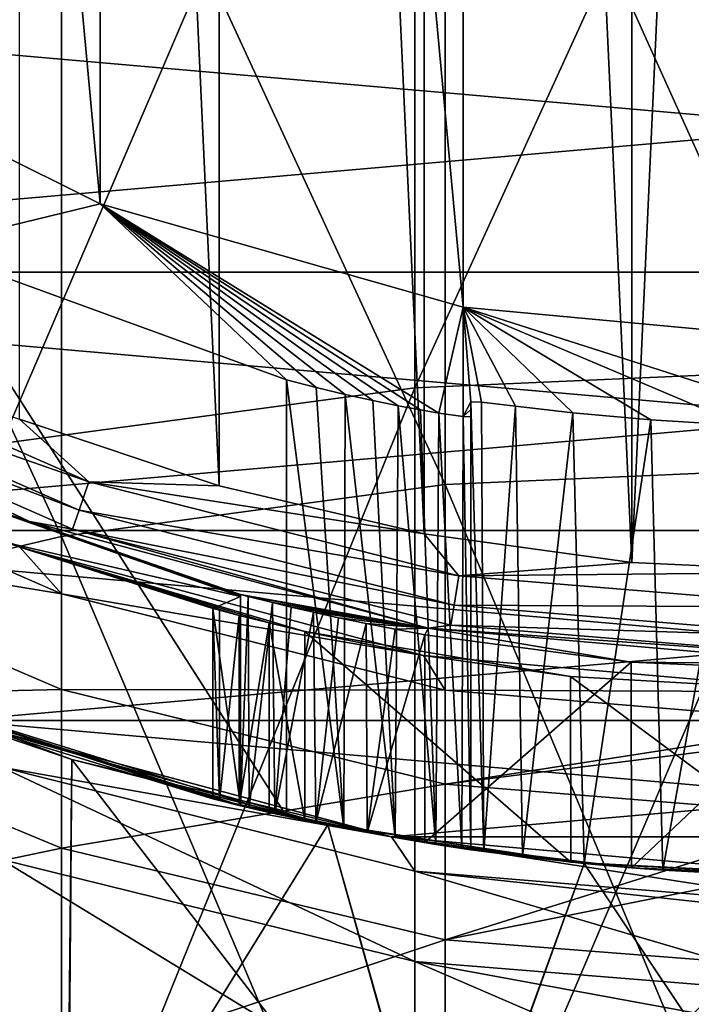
# Model space of a CAD drawing. Header units: millimetres. Extents: x -27 to 78, y -1 to 325.
# Tile 117 of 128: x -4.45 to -0.8, y 296.71 to 302.04. Entities that reach past the tile are written whole.
import ezdxf

# ---------------------------------------------------------------- set-up
doc = ezdxf.new("R2010")
doc.units = ezdxf.units.MM
doc.header["$LTSCALE"] = 65.185185
for name, color, linetype in [('128', 7, 'CONTINUOUS'), ('130', 7, 'CONTINUOUS'), ('132', 7, 'CONTINUOUS'), ('134', 7, 'CONTINUOUS'), ('136', 7, 'CONTINUOUS'), ('138', 7, 'CONTINUOUS'), ('140', 7, 'CONTINUOUS'), ('142', 7, 'CONTINUOUS'), ('143', 7, 'CONTINUOUS'), ('146', 7, 'CONTINUOUS'), ('148', 7, 'CONTINUOUS'), ('149', 7, 'CONTINUOUS'), ('150', 7, 'CONTINUOUS'), ('151', 7, 'CONTINUOUS'), ('153', 7, 'CONTINUOUS'), ('154', 7, 'CONTINUOUS'), ('155', 7, 'CONTINUOUS'), ('156', 7, 'CONTINUOUS'), ('159', 7, 'CONTINUOUS'), ('160', 7, 'CONTINUOUS'), ('163', 7, 'CONTINUOUS'), ('171', 7, 'CONTINUOUS'), ('267', 7, 'CONTINUOUS'), ('269', 7, 'CONTINUOUS'), ('270', 7, 'CONTINUOUS'), ('279', 7, 'CONTINUOUS')]:
    doc.layers.add(name, color=color, linetype=linetype)

msp = doc.modelspace()

# ---------------------------------------------------------------- linework, layer by layer
at = {"layer": '128', "color": 7, "linetype": 'CONTINUOUS', "true_color": 0x96918c}
for points in [[(-6.5, 300.1417, 40), (-4.5131, 299.2085, 100), (-4.4463, 299.184, 40), (-6.5, 300.1417, 40)], [(-4.5131, 299.2085, 100), (-3.4, 298.8525, 100), (-4.4463, 299.184, 40), (-4.5131, 299.2085, 100)], [(-4.4463, 299.184, 40), (-3.4, 298.8525, 100), (-3.4, 298.8525, 92.5), (-4.4463, 299.184, 40)], [(-2.2574, 298.5975, 40), (-4.4463, 299.184, 40), (-2.9, 298.7276, 92), (-2.2574, 298.5975, 40)], [(-2.9, 298.7276, 92), (-4.4463, 299.184, 40), (-3.0942, 298.7736, 92.0393), (-2.9, 298.7276, 92)], [(-3.0942, 298.7736, 92.0393), (-4.4463, 299.184, 40), (-3.2563, 298.8144, 92.1492), (-3.0942, 298.7736, 92.0393)], [(-3.2563, 298.8144, 92.1492), (-4.4463, 299.184, 40), (-3.3631, 298.8425, 92.3115), (-3.2563, 298.8144, 92.1492)], [(-3.3631, 298.8425, 92.3115), (-4.4463, 299.184, 40), (-3.4, 298.8525, 92.5), (-3.3631, 298.8425, 92.3115)], [(-1.4592, 298.4822, 92), (-2.2574, 298.5975, 40), (-2.9, 298.7276, 92), (-1.4592, 298.4822, 92)], [(0, 298.4, 40), (-2.2574, 298.5975, 40), (0, 298.4002, 92), (0, 298.4, 40)], [(0, 298.4002, 92), (-2.2574, 298.5975, 40), (-1.4592, 298.4822, 92), (0, 298.4002, 92)]]:
    msp.add_3dface(points, dxfattribs=at)
at = {"layer": '130', "color": 7, "linetype": 'CONTINUOUS', "true_color": 0x96918c}
for points in [[(-3, 297.7252, 101.35), (-5.2988, 298.4415, 101.35), (-3.25, 297.7825, 100), (-3, 297.7252, 101.35)], [(-3.25, 297.7825, 100), (-5.2988, 298.4415, 101.35), (-3.3251, 297.8006, 100), (-3.25, 297.7825, 100)], [(-3.3251, 297.8006, 100), (-5.2988, 298.4415, 101.35), (-3.4, 297.8191, 100), (-3.3251, 297.8006, 100)], [(-3.4, 297.8191, 100), (-5.2988, 298.4415, 101.35), (-3.4, 297.8191, 92.5), (-3.4, 297.8191, 100)], [(-3.4, 297.8191, 92.5), (-5.2988, 298.4415, 101.35), (-4.7883, 298.2443, 40), (-3.4, 297.8191, 92.5)], [(-2.4311, 297.6127, 40), (-3.4, 297.8191, 92.5), (-4.7883, 298.2443, 40), (-2.4311, 297.6127, 40)], [(-3.3629, 297.8099, 92.311), (-3.4, 297.8191, 92.5), (-2.4311, 297.6127, 40), (-3.3629, 297.8099, 92.311)], [(-3.2559, 297.7839, 92.1488), (-3.3629, 297.8099, 92.311), (-2.4311, 297.6127, 40), (-3.2559, 297.7839, 92.1488)], [(-3.0938, 297.7462, 92.0391), (-3.2559, 297.7839, 92.1488), (-2.4311, 297.6127, 40), (-3.0938, 297.7462, 92.0391)], [(-3.0624, 297.7391, 92.7669), (-3, 297.7252, 101.35), (-3.25, 297.7825, 100), (-3.0624, 297.7391, 92.7669)], [(-3.2023, 297.7711, 93.0449), (-3.0624, 297.7391, 92.7669), (-3.25, 297.7825, 100), (-3.2023, 297.7711, 93.0449)], [(-3.25, 297.7825, 93.35), (-3.2023, 297.7711, 93.0449), (-3.25, 297.7825, 100), (-3.25, 297.7825, 93.35)], [(-2.9, 297.7037, 92), (-3.0938, 297.7462, 92.0391), (-2.4311, 297.6127, 40), (-2.9, 297.7037, 92)], [(-2.8412, 297.6913, 92.5435), (-3, 297.7252, 101.35), (-3.0624, 297.7391, 92.7669), (-2.8412, 297.6913, 92.5435)], [(-2.6883, 297.6605, 101.3002), (-3, 297.7252, 101.35), (-2.8412, 297.6913, 92.5435), (-2.6883, 297.6605, 101.3002)], [(-1.4579, 297.4761, 92), (-2.9, 297.7037, 92), (-2.4311, 297.6127, 40), (-1.4579, 297.4761, 92)], [(-2.5621, 297.6365, 92.3999), (-2.6883, 297.6605, 101.3002), (-2.8412, 297.6913, 92.5435), (-2.5621, 297.6365, 92.3999)], [(-2.4101, 297.609, 101.1575), (-2.6883, 297.6605, 101.3002), (-2.5621, 297.6365, 92.3999), (-2.4101, 297.609, 101.1575)], [(-2.25, 297.582, 92.35), (-2.4101, 297.609, 101.1575), (-2.5621, 297.6365, 92.3999), (-2.25, 297.582, 92.35)], [(0, 297.4, 40), (-1.4579, 297.4761, 92), (-2.4311, 297.6127, 40), (0, 297.4, 40)], [(-2.1892, 297.5722, 100.9353), (-2.4101, 297.609, 101.1575), (-2.25, 297.582, 92.35), (-2.1892, 297.5722, 100.9353)], [(-2, 297.5436, 95.85), (-2.1892, 297.5722, 100.9353), (-2.25, 297.582, 92.35), (-2, 297.5436, 95.85)], [(-1.93, 297.5336, 95.3256), (-2, 297.5436, 95.85), (-2.25, 297.582, 92.35), (-1.93, 297.5336, 95.3256)], [(-1.1287, 297.4456, 92.35), (-1.93, 297.5336, 95.3256), (-2.25, 297.582, 92.35), (-1.1287, 297.4456, 92.35)], [(-2.0486, 297.5507, 100.6579), (-2.1892, 297.5722, 100.9353), (-2, 297.5436, 95.85), (-2.0486, 297.5507, 100.6579)], [(-2, 297.5436, 100.35), (-2.0486, 297.5507, 100.6579), (-2, 297.5436, 95.85), (-2, 297.5436, 100.35)], [(-1.7199, 297.5061, 94.8293), (-1.93, 297.5336, 95.3256), (-1.1287, 297.4456, 92.35), (-1.7199, 297.5061, 94.8293)], [(-1.3848, 297.4687, 94.407), (-1.7199, 297.5061, 94.8293), (-1.1287, 297.4456, 92.35), (-1.3848, 297.4687, 94.407)], [(0, 297.4001, 92), (-1.4579, 297.4761, 92), (0, 297.4, 40), (0, 297.4001, 92)], [(-0.9578, 297.4328, 94.0943), (-1.3848, 297.4687, 94.407), (-1.1287, 297.4456, 92.35), (-0.9578, 297.4328, 94.0943)], [(0, 297.4, 92.35), (-0.9578, 297.4328, 94.0943), (-1.1287, 297.4456, 92.35), (0, 297.4, 92.35)], [(-0.4825, 297.4082, 93.9091), (-0.9578, 297.4328, 94.0943), (0, 297.4, 92.35), (-0.4825, 297.4082, 93.9091)]]:
    msp.add_3dface(points, dxfattribs=at)
at = {"layer": '132', "color": 7, "linetype": 'CONTINUOUS', "true_color": 0x96918c}
for points in [[(-2.1397, 304.3576, -1.28), (0, 299.6178, -4.8637), (0, 304.4682, -1.4185), (-2.1397, 304.3576, -1.28)], [(-4.2211, 304.0287, -0.8681), (-2.1397, 299.5234, -4.7136), (-2.1397, 304.3576, -1.28), (-4.2211, 304.0287, -0.8681)], [(-2.1397, 299.5234, -4.7136), (0, 299.6178, -4.8637), (-2.1397, 304.3576, -1.28), (-2.1397, 299.5234, -4.7136)], [(-6.1873, 303.4906, -0.1941), (-4.2211, 299.2428, -4.2675), (-4.2211, 304.0287, -0.8681), (-6.1873, 303.4906, -0.1941)], [(-4.2211, 299.2428, -4.2675), (-2.1397, 299.5234, -4.7136), (-4.2211, 304.0287, -0.8681), (-4.2211, 299.2428, -4.2675)], [(-6.1873, 298.7836, -3.5374), (-4.2211, 299.2428, -4.2675), (-6.1873, 303.4906, -0.1941), (-6.1873, 298.7836, -3.5374)], [(-2.1397, 299.5234, -4.7136), (0, 294.4119, -7.7436), (0, 299.6178, -4.8637), (-2.1397, 299.5234, -4.7136)], [(-4.2211, 299.2428, -4.2675), (-2.1397, 294.3349, -7.5839), (-2.1397, 299.5234, -4.7136), (-4.2211, 299.2428, -4.2675)], [(-2.1397, 294.3349, -7.5839), (0, 294.4119, -7.7436), (-2.1397, 299.5234, -4.7136), (-2.1397, 294.3349, -7.5839)], [(-6.1873, 298.7836, -3.5374), (-4.2211, 294.1061, -7.1091), (-4.2211, 299.2428, -4.2675), (-6.1873, 298.7836, -3.5374)], [(-4.2211, 294.1061, -7.1091), (-2.1397, 294.3349, -7.5839), (-4.2211, 299.2428, -4.2675), (-4.2211, 294.1061, -7.1091)], [(-6.1873, 293.7316, -6.3322), (-4.2211, 294.1061, -7.1091), (-6.1873, 298.7836, -3.5374), (-6.1873, 293.7316, -6.3322)]]:
    msp.add_3dface(points, dxfattribs=at)
at = {"layer": '134', "color": 7, "linetype": 'CONTINUOUS', "true_color": 0x96918c}
for points in [[(-6.5, 300.1417, 40), (-4.4463, 299.184, 40), (-6.1873, 299.789, 36.8175), (-6.5, 300.1417, 40)], [(-6.1873, 299.789, 36.8175), (-4.4463, 299.184, 40), (-4.2211, 298.9319, 36.9135), (-6.1873, 299.789, 36.8175)], [(-6.1873, 299.789, 36.8175), (-4.2211, 298.9319, 36.9135), (-6.1873, 299.2535, 33.6558), (-6.1873, 299.789, 36.8175)], [(-4.2211, 298.9319, 36.9135), (-4.2211, 298.4125, 33.8473), (-6.1873, 299.2535, 33.6558), (-4.2211, 298.9319, 36.9135)], [(-4.2211, 298.4125, 33.8473), (-6.1873, 298.3669, 30.574), (-6.1873, 299.2535, 33.6558), (-4.2211, 298.4125, 33.8473)], [(-4.4463, 299.184, 40), (-2.2574, 298.5975, 40), (-4.2211, 298.9319, 36.9135), (-4.4463, 299.184, 40)], [(-4.2211, 298.9319, 36.9135), (-2.2574, 298.5975, 40), (-2.1397, 298.4081, 36.9723), (-4.2211, 298.9319, 36.9135)], [(-4.2211, 298.9319, 36.9135), (-2.1397, 298.4081, 36.9723), (-4.2211, 298.4125, 33.8473), (-4.2211, 298.9319, 36.9135)], [(-2.2574, 298.5975, 40), (0, 298.4, 40), (-2.1397, 298.4081, 36.9723), (-2.2574, 298.5975, 40)], [(-4.2211, 297.5528, 30.8586), (-6.1873, 298.3669, 30.574), (-4.2211, 298.4125, 33.8473), (-4.2211, 297.5528, 30.8586)], [(-2.1397, 298.4081, 36.9723), (-2.1397, 297.8986, 33.9644), (-4.2211, 298.4125, 33.8473), (-2.1397, 298.4081, 36.9723)], [(-2.1397, 297.8986, 33.9644), (-4.2211, 297.5528, 30.8586), (-4.2211, 298.4125, 33.8473), (-2.1397, 297.8986, 33.9644)], [(-2.1397, 298.4081, 36.9723), (0, 298.4, 40), (0, 298.2319, 36.992), (-2.1397, 298.4081, 36.9723)], [(-2.1397, 298.4081, 36.9723), (0, 298.2319, 36.992), (-2.1397, 297.8986, 33.9644), (-2.1397, 298.4081, 36.9723)], [(-4.2211, 297.5528, 30.8586), (-6.1873, 297.1406, 27.6111), (-6.1873, 298.3669, 30.574), (-4.2211, 297.5528, 30.8586)], [(-2.1397, 297.8986, 33.9644), (0, 298.2319, 36.992), (0, 298.169, 36.4758), (-2.1397, 297.8986, 33.9644)], [(0, 297.7257, 34.0037), (-2.1397, 297.8986, 33.9644), (0, 298.169, 36.4758), (0, 297.7257, 34.0037)], [(-2.1397, 297.0552, 31.0325), (-4.2211, 297.5528, 30.8586), (-2.1397, 297.8986, 33.9644), (-2.1397, 297.0552, 31.0325)], [(0, 297.7257, 34.0037), (-2.1397, 297.0552, 31.0325), (-2.1397, 297.8986, 33.9644), (0, 297.7257, 34.0037)], [(0, 297.48, 33.0119), (-2.1397, 297.0552, 31.0325), (0, 297.7257, 34.0037), (0, 297.48, 33.0119)], [(-4.2211, 296.3635, 27.9851), (-6.1873, 297.1406, 27.6111), (-4.2211, 297.5528, 30.8586), (-4.2211, 296.3635, 27.9851)], [(-2.1397, 297.0552, 31.0325), (-4.2211, 296.3635, 27.9851), (-4.2211, 297.5528, 30.8586), (-2.1397, 297.0552, 31.0325)], [(0, 296.8879, 31.091), (-2.1397, 297.0552, 31.0325), (0, 297.48, 33.0119), (0, 296.8879, 31.091)], [(-4.2211, 296.3635, 27.9851), (-6.1873, 295.5899, 24.8042), (-6.1873, 297.1406, 27.6111), (-4.2211, 296.3635, 27.9851)], [(-2.1397, 295.8885, 28.2137), (-4.2211, 296.3635, 27.9851), (-2.1397, 297.0552, 31.0325), (-2.1397, 295.8885, 28.2137)], [(0, 296.8879, 31.091), (-2.1397, 295.8885, 28.2137), (-2.1397, 297.0552, 31.0325), (0, 296.8879, 31.091)], [(0, 296.3447, 29.6675), (-2.1397, 295.8885, 28.2137), (0, 296.8879, 31.091), (0, 296.3447, 29.6675)]]:
    msp.add_3dface(points, dxfattribs=at)
at = {"layer": '136', "color": 7, "linetype": 'CONTINUOUS', "true_color": 0x96918c}
for points in [[(-2.4311, 297.6127, 40), (-4.7883, 298.2443, 40), (-4.5458, 297.992, 37.0189), (-2.4311, 297.6127, 40)], [(-2.3043, 297.4279, 37.0821), (-2.4311, 297.6127, 40), (-4.5458, 297.992, 37.0189), (-2.3043, 297.4279, 37.0821)], [(-2.3043, 297.4279, 37.0821), (-4.5458, 297.992, 37.0189), (-2.3043, 296.9369, 34.1834), (-2.3043, 297.4279, 37.0821)], [(-4.5458, 297.992, 37.0189), (-4.5458, 297.4903, 34.0574), (-2.3043, 296.9369, 34.1834), (-4.5458, 297.992, 37.0189)], [(0, 297.4, 40), (-2.4311, 297.6127, 40), (0, 297.2381, 37.1034), (0, 297.4, 40)], [(0, 297.2381, 37.1034), (-2.4311, 297.6127, 40), (-2.3043, 297.4279, 37.0821), (0, 297.2381, 37.1034)], [(-4.5458, 296.6599, 31.1707), (-2.3043, 296.1241, 31.358), (-4.5458, 297.4903, 34.0574), (-4.5458, 296.6599, 31.1707)], [(-4.5458, 297.4903, 34.0574), (-2.3043, 296.1241, 31.358), (-2.3043, 296.9369, 34.1834), (-4.5458, 297.4903, 34.0574)], [(0, 297.2381, 37.1034), (-2.3043, 297.4279, 37.0821), (0, 297.1776, 36.6063), (0, 297.2381, 37.1034)], [(-2.3043, 297.4279, 37.0821), (-2.3043, 296.9369, 34.1834), (0, 296.7507, 34.2258), (-2.3043, 297.4279, 37.0821)], [(-2.3043, 297.4279, 37.0821), (0, 296.7507, 34.2258), (0, 297.1776, 36.6063), (-2.3043, 297.4279, 37.0821)], [(-2.3043, 296.1241, 31.358), (0, 295.9439, 31.421), (-2.3043, 296.9369, 34.1834), (-2.3043, 296.1241, 31.358)], [(0, 295.9439, 31.421), (0, 296.5141, 33.2707), (-2.3043, 296.9369, 34.1834), (0, 295.9439, 31.421)], [(-2.3043, 296.9369, 34.1834), (0, 296.5141, 33.2707), (0, 296.7507, 34.2258), (-2.3043, 296.9369, 34.1834)]]:
    msp.add_3dface(points, dxfattribs=at)
at = {"layer": '138', "color": 7, "linetype": 'CONTINUOUS', "true_color": 0x96918c}
for points in [[(0, 300.1502, -5.7102), (-2.3043, 300.0486, -5.5486), (0, 305.0921, -2.2), (0, 300.1502, -5.7102)], [(0, 305.0921, -2.2), (-2.3043, 300.0486, -5.5486), (-2.3043, 304.973, -2.0508), (0, 305.0921, -2.2)], [(-2.3043, 300.0486, -5.5486), (-4.5458, 299.7464, -5.0681), (-2.3043, 304.973, -2.0508), (-2.3043, 300.0486, -5.5486)], [(-2.3043, 304.973, -2.0508), (-4.5458, 299.7464, -5.0681), (-4.5458, 304.6188, -1.6072), (-2.3043, 304.973, -2.0508)], [(0, 294.8461, -8.6444), (-2.3043, 294.7632, -8.4724), (0, 300.1502, -5.7102), (0, 294.8461, -8.6444)], [(0, 300.1502, -5.7102), (-2.3043, 294.7632, -8.4724), (-2.3043, 300.0486, -5.5486), (0, 300.1502, -5.7102)], [(-2.3043, 294.7632, -8.4724), (-4.5458, 294.5167, -7.9611), (-2.3043, 300.0486, -5.5486), (-2.3043, 294.7632, -8.4724)], [(-2.3043, 300.0486, -5.5486), (-4.5458, 294.5167, -7.9611), (-4.5458, 299.7464, -5.0681), (-2.3043, 300.0486, -5.5486)]]:
    msp.add_3dface(points, dxfattribs=at)
at = {"layer": '140', "color": 7, "linetype": 'CONTINUOUS', "true_color": 0x96918c}
for points in [[(-3.4, 298.8525, 92.5), (-3.4, 298.8525, 100), (-3.4, 297.8191, 92.5), (-3.4, 298.8525, 92.5)], [(-3.4, 298.8525, 100), (-3.4, 297.8191, 100), (-3.4, 297.8191, 92.5), (-3.4, 298.8525, 100)]]:
    msp.add_3dface(points, dxfattribs=at)
at = {"layer": '142', "color": 7, "linetype": 'CONTINUOUS', "true_color": 0x96918c}
for points in [[(-1.4592, 298.4822, 92), (-2.9, 298.7276, 92), (-1.4579, 297.4761, 92), (-1.4592, 298.4822, 92)], [(-2.9, 298.7276, 92), (-2.9, 297.7037, 92), (-1.4579, 297.4761, 92), (-2.9, 298.7276, 92)], [(0, 298.4002, 92), (-1.4592, 298.4822, 92), (0, 297.4001, 92), (0, 298.4002, 92)], [(-1.4592, 298.4822, 92), (-1.4579, 297.4761, 92), (0, 297.4001, 92), (-1.4592, 298.4822, 92)]]:
    msp.add_3dface(points, dxfattribs=at)
at = {"layer": '143', "color": 7, "linetype": 'CONTINUOUS', "true_color": 0x96918c}
for points in [[(-3.3631, 298.8425, 92.3115), (-3.4, 298.8525, 92.5), (-3.3629, 297.8099, 92.311), (-3.3631, 298.8425, 92.3115)], [(-3.4, 298.8525, 92.5), (-3.4, 297.8191, 92.5), (-3.3629, 297.8099, 92.311), (-3.4, 298.8525, 92.5)], [(-3.2563, 298.8144, 92.1492), (-3.3631, 298.8425, 92.3115), (-3.3629, 297.8099, 92.311), (-3.2563, 298.8144, 92.1492)], [(-3.2563, 298.8144, 92.1492), (-3.3629, 297.8099, 92.311), (-3.2559, 297.7839, 92.1488), (-3.2563, 298.8144, 92.1492)], [(-3.0942, 298.7736, 92.0393), (-3.2563, 298.8144, 92.1492), (-3.2559, 297.7839, 92.1488), (-3.0942, 298.7736, 92.0393)], [(-3.0942, 298.7736, 92.0393), (-3.2559, 297.7839, 92.1488), (-3.0938, 297.7462, 92.0391), (-3.0942, 298.7736, 92.0393)], [(-2.9, 298.7276, 92), (-3.0942, 298.7736, 92.0393), (-2.9, 297.7037, 92), (-2.9, 298.7276, 92)], [(-3.0942, 298.7736, 92.0393), (-3.0938, 297.7462, 92.0391), (-2.9, 297.7037, 92), (-3.0942, 298.7736, 92.0393)]]:
    msp.add_3dface(points, dxfattribs=at)
at = {"layer": '146', "color": 7, "linetype": 'CONTINUOUS', "true_color": 0x191919}
for points in [[(-4.0114, 301.0457, 67.8875), (-5.8456, 301.959, 67.8875), (-4.9778, 300.8118, 101.35), (-4.0114, 301.0457, 67.8875)], [(-3, 300.0912, 101.35), (-4.0114, 301.0457, 67.8875), (-4.9778, 300.8118, 101.35), (-3, 300.0912, 101.35)], [(-2.0406, 300.4849, 67.8875), (-4.0114, 301.0457, 67.8875), (-2.1734, 299.9115, 100.9127), (-2.0406, 300.4849, 67.8875)], [(-2.1734, 299.9115, 100.9127), (-4.0114, 301.0457, 67.8875), (-2.2736, 299.9287, 101.0373), (-2.1734, 299.9115, 100.9127)], [(-2.2736, 299.9287, 101.0373), (-4.0114, 301.0457, 67.8875), (-2.3943, 299.9513, 101.1457), (-2.2736, 299.9287, 101.0373)], [(-2.3943, 299.9513, 101.1457), (-4.0114, 301.0457, 67.8875), (-2.5312, 299.9792, 101.2333), (-2.3943, 299.9513, 101.1457)], [(-2.5312, 299.9792, 101.2333), (-4.0114, 301.0457, 67.8875), (-2.6809, 300.0122, 101.2977), (-2.5312, 299.9792, 101.2333)], [(-2.6809, 300.0122, 101.2977), (-4.0114, 301.0457, 67.8875), (-2.8396, 300.05, 101.337), (-2.6809, 300.0122, 101.2977)], [(-2.8396, 300.05, 101.337), (-4.0114, 301.0457, 67.8875), (-3, 300.0912, 101.35), (-2.8396, 300.05, 101.337)], [(-2.0418, 299.8924, 100.6363), (-2.0406, 300.4849, 67.8875), (-2.1734, 299.9115, 100.9127), (-2.0418, 299.8924, 100.6363)], [(-2, 299.9716, 95.85), (-2.0406, 300.4849, 67.8875), (-2.0418, 299.8924, 100.6363), (-2, 299.9716, 95.85)], [(0, 299.8336, 93.85), (0, 300.2958, 67.8875), (-2.0406, 300.4849, 67.8875), (0, 299.8336, 93.85)], [(0, 299.8336, 93.85), (-2.0406, 300.4849, 67.8875), (-0.5255, 299.8443, 93.9203), (0, 299.8336, 93.85)], [(-0.5255, 299.8443, 93.9203), (-2.0406, 300.4849, 67.8875), (-1.0229, 299.8738, 94.1314), (-0.5255, 299.8443, 93.9203)], [(-1.0229, 299.8738, 94.1314), (-2.0406, 300.4849, 67.8875), (-1.4456, 299.9131, 94.4679), (-1.0229, 299.8738, 94.1314)], [(-1.4456, 299.9131, 94.4679), (-2.0406, 300.4849, 67.8875), (-1.7577, 299.949, 94.8958), (-1.4456, 299.9131, 94.4679)], [(-1.7577, 299.949, 94.8958), (-2.0406, 300.4849, 67.8875), (-1.9416, 299.9702, 95.3702), (-1.7577, 299.949, 94.8958)], [(-1.9416, 299.9702, 95.3702), (-2.0406, 300.4849, 67.8875), (-2, 299.9716, 95.85), (-1.9416, 299.9702, 95.3702)], [(-2, 299.9716, 95.85), (-2.0418, 299.8924, 100.6363), (-2, 299.9309, 98.1), (-2, 299.9716, 95.85)], [(-2, 299.8903, 100.35), (-2, 299.9309, 98.1), (-2.0418, 299.8924, 100.6363), (-2, 299.8903, 100.35)]]:
    msp.add_3dface(points, dxfattribs=at)
at = {"layer": '148', "color": 7, "linetype": 'CONTINUOUS', "true_color": 0x191919}
for points in [[(-6.4254, 300.2709, 68.1492), (-4.3952, 299.3242, 68.1492), (-5.2466, 299.6151, 100), (-6.4254, 300.2709, 68.1492)], [(-5.2466, 299.6151, 100), (-4.3952, 299.3242, 68.1492), (-3.25, 298.9267, 93.35), (-5.2466, 299.6151, 100)], [(-3.25, 298.9267, 93.35), (-3.25, 298.9214, 96.6753), (-5.2466, 299.6151, 100), (-3.25, 298.9267, 93.35)], [(-3.25, 298.9161, 100), (-5.2466, 299.6151, 100), (-3.25, 298.9214, 96.6753), (-3.25, 298.9161, 100)], [(-4.3952, 299.3242, 68.1492), (-2.2315, 298.7445, 68.1492), (-3.25, 298.9267, 93.35), (-4.3952, 299.3242, 68.1492)], [(-3.25, 298.9267, 93.35), (-2.2315, 298.7445, 68.1492), (-3.2079, 298.9163, 93.0628), (-3.25, 298.9267, 93.35)], [(-3.2079, 298.9163, 93.0628), (-2.2315, 298.7445, 68.1492), (-3.0754, 298.8834, 92.7854), (-3.2079, 298.9163, 93.0628)], [(-3.0754, 298.8834, 92.7854), (-2.2315, 298.7445, 68.1492), (-2.9747, 298.8593, 92.661), (-3.0754, 298.8834, 92.7854)], [(-2.9747, 298.8593, 92.661), (-2.2315, 298.7445, 68.1492), (-2.8539, 298.8315, 92.5529), (-2.9747, 298.8593, 92.661)], [(-2.8539, 298.8315, 92.5529), (-2.2315, 298.7445, 68.1492), (-2.7171, 298.8013, 92.4658), (-2.8539, 298.8315, 92.5529)], [(-2.7171, 298.8013, 92.4658), (-2.2315, 298.7445, 68.1492), (-2.5678, 298.7702, 92.4018), (-2.7171, 298.8013, 92.4658)], [(-2.5678, 298.7702, 92.4018), (-2.2315, 298.7445, 68.1492), (-2.4096, 298.7391, 92.3628), (-2.5678, 298.7702, 92.4018)], [(-2.4096, 298.7391, 92.3628), (-2.2315, 298.7445, 68.1492), (-2.25, 298.7097, 92.35), (-2.4096, 298.7391, 92.3628)], [(-2.25, 298.7097, 92.35), (-2.2315, 298.7445, 68.1492), (-1.1293, 298.5614, 92.35), (-2.25, 298.7097, 92.35)], [(-2.2315, 298.7445, 68.1492), (0, 298.5492, 68.1492), (-1.1293, 298.5614, 92.35), (-2.2315, 298.7445, 68.1492)], [(0, 298.5492, 68.1492), (0, 298.5118, 92.35), (-1.1293, 298.5614, 92.35), (0, 298.5492, 68.1492)]]:
    msp.add_3dface(points, dxfattribs=at)
at = {"layer": '149', "color": 7, "linetype": 'CONTINUOUS', "true_color": 0x191919}
for points in [[(-4.5131, 299.2085, 100), (-5.2466, 299.6151, 100), (-3.25, 298.9161, 100), (-4.5131, 299.2085, 100)], [(-3.4, 298.8525, 100), (-4.5131, 299.2085, 100), (-3.25, 298.9161, 100), (-3.4, 298.8525, 100)], [(-3.25, 297.7825, 100), (-3.4, 298.8525, 100), (-3.25, 298.9161, 100), (-3.25, 297.7825, 100)], [(-3.4, 298.8525, 100), (-3.25, 297.7825, 100), (-3.4, 297.8191, 100), (-3.4, 298.8525, 100)], [(-3.25, 297.7825, 100), (-3.3251, 297.8006, 100), (-3.4, 297.8191, 100), (-3.25, 297.7825, 100)]]:
    msp.add_3dface(points, dxfattribs=at)
at = {"layer": '150', "color": 7, "linetype": 'CONTINUOUS', "true_color": 0x191919}
for points in [[(-5.2988, 298.4415, 101.35), (-3, 297.7252, 101.35), (-4.9778, 300.8118, 101.35), (-5.2988, 298.4415, 101.35)], [(-3, 297.7252, 101.35), (-3, 300.0912, 101.35), (-4.9778, 300.8118, 101.35), (-3, 297.7252, 101.35)]]:
    msp.add_3dface(points, dxfattribs=at)
at = {"layer": '151', "color": 7, "linetype": 'CONTINUOUS', "true_color": 0x191919}
for points in [[(-1.1268, 323.6993, 67.65), (0, 323.7508, 67.65), (-1.1271, 299.1007, 67.65), (-1.1268, 323.6993, 67.65)], [(-1.1271, 299.1007, 67.65), (0, 323.7508, 67.65), (0, 299.0492, 67.65), (-1.1271, 299.1007, 67.65)], [(-2.2526, 323.5436, 67.65), (-1.1268, 323.6993, 67.65), (-1.1271, 299.1007, 67.65), (-2.2526, 323.5436, 67.65)], [(-3.3645, 323.2836, 67.65), (-2.2526, 323.5436, 67.65), (-2.253, 299.2565, 67.65), (-3.3645, 323.2836, 67.65)], [(-2.253, 299.2565, 67.65), (-2.2526, 323.5436, 67.65), (-1.1271, 299.1007, 67.65), (-2.253, 299.2565, 67.65)], [(-4.449, 322.9216, 67.65), (-3.3645, 323.2836, 67.65), (-3.3649, 299.5165, 67.65), (-4.449, 322.9216, 67.65)], [(-3.3649, 299.5165, 67.65), (-3.3645, 323.2836, 67.65), (-2.253, 299.2565, 67.65), (-3.3649, 299.5165, 67.65)], [(-4.4493, 299.8786, 67.65), (-4.449, 322.9216, 67.65), (-3.3649, 299.5165, 67.65), (-4.4493, 299.8786, 67.65)]]:
    msp.add_3dface(points, dxfattribs=at)
at = {"layer": '153', "color": 7, "linetype": 'CONTINUOUS', "true_color": 0x191919}
for points in [[(-3.25, 297.7825, 93.35), (-3.25, 297.7825, 100), (-3.25, 298.9267, 93.35), (-3.25, 297.7825, 93.35)], [(-3.25, 297.7825, 100), (-3.25, 298.9214, 96.6753), (-3.25, 298.9267, 93.35), (-3.25, 297.7825, 100)], [(-3.25, 297.7825, 100), (-3.25, 298.9161, 100), (-3.25, 298.9214, 96.6753), (-3.25, 297.7825, 100)]]:
    msp.add_3dface(points, dxfattribs=at)
at = {"layer": '154', "color": 7, "linetype": 'CONTINUOUS', "true_color": 0x191919}
for points in [[(-2.25, 297.582, 92.35), (-2.25, 298.7097, 92.35), (-1.1293, 298.5614, 92.35), (-2.25, 297.582, 92.35)], [(-1.1287, 297.4456, 92.35), (-2.25, 297.582, 92.35), (-1.1293, 298.5614, 92.35), (-1.1287, 297.4456, 92.35)], [(0, 298.5118, 92.35), (-1.1287, 297.4456, 92.35), (-1.1293, 298.5614, 92.35), (0, 298.5118, 92.35)], [(0, 297.4, 92.35), (-1.1287, 297.4456, 92.35), (0, 298.5118, 92.35), (0, 297.4, 92.35)]]:
    msp.add_3dface(points, dxfattribs=at)
at = {"layer": '155', "color": 7, "linetype": 'CONTINUOUS', "true_color": 0x191919}
for points in [[(-2, 297.5436, 95.85), (-1.93, 297.5336, 95.3256), (-2, 299.9716, 95.85), (-2, 297.5436, 95.85)], [(-1.93, 297.5336, 95.3256), (-1.9416, 299.9702, 95.3702), (-2, 299.9716, 95.85), (-1.93, 297.5336, 95.3256)], [(-1.93, 297.5336, 95.3256), (-1.7577, 299.949, 94.8958), (-1.9416, 299.9702, 95.3702), (-1.93, 297.5336, 95.3256)], [(-1.93, 297.5336, 95.3256), (-1.7199, 297.5061, 94.8293), (-1.7577, 299.949, 94.8958), (-1.93, 297.5336, 95.3256)], [(-1.7199, 297.5061, 94.8293), (-1.4456, 299.9131, 94.4679), (-1.7577, 299.949, 94.8958), (-1.7199, 297.5061, 94.8293)], [(-1.7199, 297.5061, 94.8293), (-1.3848, 297.4687, 94.407), (-1.4456, 299.9131, 94.4679), (-1.7199, 297.5061, 94.8293)], [(-1.3848, 297.4687, 94.407), (-1.0229, 299.8738, 94.1314), (-1.4456, 299.9131, 94.4679), (-1.3848, 297.4687, 94.407)], [(-1.3848, 297.4687, 94.407), (-0.9578, 297.4328, 94.0943), (-1.0229, 299.8738, 94.1314), (-1.3848, 297.4687, 94.407)], [(-0.9578, 297.4328, 94.0943), (-0.5255, 299.8443, 93.9203), (-1.0229, 299.8738, 94.1314), (-0.9578, 297.4328, 94.0943)], [(-0.9578, 297.4328, 94.0943), (-0.4825, 297.4082, 93.9091), (-0.5255, 299.8443, 93.9203), (-0.9578, 297.4328, 94.0943)]]:
    msp.add_3dface(points, dxfattribs=at)
at = {"layer": '156', "color": 7, "linetype": 'CONTINUOUS', "true_color": 0x191919}
for points in [[(-2, 297.5436, 95.85), (-2, 299.9716, 95.85), (-2, 299.9309, 98.1), (-2, 297.5436, 95.85)], [(-2, 297.5436, 95.85), (-2, 299.9309, 98.1), (-2, 299.8903, 100.35), (-2, 297.5436, 95.85)], [(-2, 297.5436, 100.35), (-2, 297.5436, 95.85), (-2, 299.8903, 100.35), (-2, 297.5436, 100.35)]]:
    msp.add_3dface(points, dxfattribs=at)
at = {"layer": '159', "color": 7, "linetype": 'CONTINUOUS', "true_color": 0x191919}
for points in [[(-3, 297.7252, 101.35), (-2.6883, 297.6605, 101.3002), (-3, 300.0912, 101.35), (-3, 297.7252, 101.35)], [(-2.6883, 297.6605, 101.3002), (-2.8396, 300.05, 101.337), (-3, 300.0912, 101.35), (-2.6883, 297.6605, 101.3002)], [(-2.6883, 297.6605, 101.3002), (-2.6809, 300.0122, 101.2977), (-2.8396, 300.05, 101.337), (-2.6883, 297.6605, 101.3002)], [(-2.6883, 297.6605, 101.3002), (-2.4101, 297.609, 101.1575), (-2.6809, 300.0122, 101.2977), (-2.6883, 297.6605, 101.3002)], [(-2.4101, 297.609, 101.1575), (-2.5312, 299.9792, 101.2333), (-2.6809, 300.0122, 101.2977), (-2.4101, 297.609, 101.1575)], [(-2.4101, 297.609, 101.1575), (-2.3943, 299.9513, 101.1457), (-2.5312, 299.9792, 101.2333), (-2.4101, 297.609, 101.1575)], [(-2.4101, 297.609, 101.1575), (-2.1892, 297.5722, 100.9353), (-2.3943, 299.9513, 101.1457), (-2.4101, 297.609, 101.1575)], [(-2.1892, 297.5722, 100.9353), (-2.2736, 299.9287, 101.0373), (-2.3943, 299.9513, 101.1457), (-2.1892, 297.5722, 100.9353)], [(-2.1892, 297.5722, 100.9353), (-2.1734, 299.9115, 100.9127), (-2.2736, 299.9287, 101.0373), (-2.1892, 297.5722, 100.9353)], [(-2.1892, 297.5722, 100.9353), (-2.0486, 297.5507, 100.6579), (-2.1734, 299.9115, 100.9127), (-2.1892, 297.5722, 100.9353)], [(-2.0486, 297.5507, 100.6579), (-2.0418, 299.8924, 100.6363), (-2.1734, 299.9115, 100.9127), (-2.0486, 297.5507, 100.6579)], [(-2.0486, 297.5507, 100.6579), (-2, 297.5436, 100.35), (-2.0418, 299.8924, 100.6363), (-2.0486, 297.5507, 100.6579)], [(-2, 297.5436, 100.35), (-2, 299.8903, 100.35), (-2.0418, 299.8924, 100.6363), (-2, 297.5436, 100.35)]]:
    msp.add_3dface(points, dxfattribs=at)
at = {"layer": '160', "color": 7, "linetype": 'CONTINUOUS', "true_color": 0x191919}
for points in [[(-3.25, 297.7825, 93.35), (-3.25, 298.9267, 93.35), (-3.2079, 298.9163, 93.0628), (-3.25, 297.7825, 93.35)], [(-3.2023, 297.7711, 93.0449), (-3.25, 297.7825, 93.35), (-3.2079, 298.9163, 93.0628), (-3.2023, 297.7711, 93.0449)], [(-3.2023, 297.7711, 93.0449), (-3.2079, 298.9163, 93.0628), (-3.0754, 298.8834, 92.7854), (-3.2023, 297.7711, 93.0449)], [(-3.0624, 297.7391, 92.7669), (-3.2023, 297.7711, 93.0449), (-3.0754, 298.8834, 92.7854), (-3.0624, 297.7391, 92.7669)], [(-3.0624, 297.7391, 92.7669), (-3.0754, 298.8834, 92.7854), (-2.9747, 298.8593, 92.661), (-3.0624, 297.7391, 92.7669)], [(-3.0624, 297.7391, 92.7669), (-2.9747, 298.8593, 92.661), (-2.8539, 298.8315, 92.5529), (-3.0624, 297.7391, 92.7669)], [(-2.8412, 297.6913, 92.5435), (-3.0624, 297.7391, 92.7669), (-2.8539, 298.8315, 92.5529), (-2.8412, 297.6913, 92.5435)], [(-2.8412, 297.6913, 92.5435), (-2.8539, 298.8315, 92.5529), (-2.7171, 298.8013, 92.4658), (-2.8412, 297.6913, 92.5435)], [(-2.8412, 297.6913, 92.5435), (-2.7171, 298.8013, 92.4658), (-2.5678, 298.7702, 92.4018), (-2.8412, 297.6913, 92.5435)], [(-2.5621, 297.6365, 92.3999), (-2.8412, 297.6913, 92.5435), (-2.5678, 298.7702, 92.4018), (-2.5621, 297.6365, 92.3999)], [(-2.5621, 297.6365, 92.3999), (-2.5678, 298.7702, 92.4018), (-2.4096, 298.7391, 92.3628), (-2.5621, 297.6365, 92.3999)], [(-2.5621, 297.6365, 92.3999), (-2.4096, 298.7391, 92.3628), (-2.25, 298.7097, 92.35), (-2.5621, 297.6365, 92.3999)], [(-2.25, 297.582, 92.35), (-2.5621, 297.6365, 92.3999), (-2.25, 298.7097, 92.35), (-2.25, 297.582, 92.35)]]:
    msp.add_3dface(points, dxfattribs=at)
at = {"layer": '163', "color": 7, "linetype": 'CONTINUOUS', "true_color": 0x191919}
for points in [[(-5.9693, 300.3697, 67.688), (-4.0724, 299.5376, 67.688), (-6.0465, 300.227, 67.7963), (-5.9693, 300.3697, 67.688)], [(-5.9693, 300.3697, 67.688), (-4.4493, 299.8786, 67.65), (-4.0724, 299.5376, 67.688), (-5.9693, 300.3697, 67.688)], [(-4.3952, 299.3242, 68.1492), (-6.4254, 300.2709, 68.1492), (-6.0981, 300.1316, 67.9585), (-4.3952, 299.3242, 68.1492)], [(-6.0465, 300.227, 67.7963), (-4.125, 299.3842, 67.7963), (-6.0981, 300.1316, 67.9585), (-6.0465, 300.227, 67.7963)], [(-6.0465, 300.227, 67.7963), (-4.0724, 299.5376, 67.688), (-4.125, 299.3842, 67.7963), (-6.0465, 300.227, 67.7963)], [(-4.3952, 299.3242, 68.1492), (-6.0981, 300.1316, 67.9585), (-4.1603, 299.2816, 67.9585), (-4.3952, 299.3242, 68.1492)], [(-6.0981, 300.1316, 67.9585), (-4.125, 299.3842, 67.7963), (-4.1603, 299.2816, 67.9585), (-6.0981, 300.1316, 67.9585)], [(-4.4493, 299.8786, 67.65), (-3.3649, 299.5165, 67.65), (-4.0724, 299.5376, 67.688), (-4.4493, 299.8786, 67.65)], [(-4.0724, 299.5376, 67.688), (-2.0643, 299.0291, 67.688), (-4.125, 299.3842, 67.7963), (-4.0724, 299.5376, 67.688)], [(-3.3649, 299.5165, 67.65), (-2.253, 299.2565, 67.65), (-4.0724, 299.5376, 67.688), (-3.3649, 299.5165, 67.65)], [(-4.0724, 299.5376, 67.688), (-2.253, 299.2565, 67.65), (-2.0643, 299.0291, 67.688), (-4.0724, 299.5376, 67.688)], [(-4.125, 299.3842, 67.7963), (-2.091, 298.8691, 67.7963), (-4.1603, 299.2816, 67.9585), (-4.125, 299.3842, 67.7963)], [(-4.125, 299.3842, 67.7963), (-2.0643, 299.0291, 67.688), (-2.091, 298.8691, 67.7963), (-4.125, 299.3842, 67.7963)], [(-2.2315, 298.7445, 68.1492), (-4.3952, 299.3242, 68.1492), (-4.1603, 299.2816, 67.9585), (-2.2315, 298.7445, 68.1492)], [(-2.2315, 298.7445, 68.1492), (-4.1603, 299.2816, 67.9585), (-2.1089, 298.7621, 67.9585), (-2.2315, 298.7445, 68.1492)], [(-4.1603, 299.2816, 67.9585), (-2.091, 298.8691, 67.7963), (-2.1089, 298.7621, 67.9585), (-4.1603, 299.2816, 67.9585)], [(-2.253, 299.2565, 67.65), (-1.1271, 299.1007, 67.65), (-2.0643, 299.0291, 67.688), (-2.253, 299.2565, 67.65)], [(-1.1271, 299.1007, 67.65), (0, 299.0492, 67.65), (-2.0643, 299.0291, 67.688), (-1.1271, 299.1007, 67.65)], [(0, 299.0492, 67.65), (0, 298.8581, 67.688), (-2.0643, 299.0291, 67.688), (0, 299.0492, 67.65)], [(-2.0643, 299.0291, 67.688), (0, 298.8581, 67.688), (-2.091, 298.8691, 67.7963), (-2.0643, 299.0291, 67.688)], [(-2.091, 298.8691, 67.7963), (0, 298.6958, 67.7963), (-2.1089, 298.7621, 67.9585), (-2.091, 298.8691, 67.7963)], [(0, 298.8581, 67.688), (0, 298.6958, 67.7963), (-2.091, 298.8691, 67.7963), (0, 298.8581, 67.688)], [(0, 298.5874, 67.9585), (-2.2315, 298.7445, 68.1492), (-2.1089, 298.7621, 67.9585), (0, 298.5874, 67.9585)], [(0, 298.5492, 68.1492), (-2.2315, 298.7445, 68.1492), (0, 298.5874, 67.9585), (0, 298.5492, 68.1492)], [(0, 298.6958, 67.7963), (0, 298.5874, 67.9585), (-2.1089, 298.7621, 67.9585), (0, 298.6958, 67.7963)]]:
    msp.add_3dface(points, dxfattribs=at)
at = {"layer": '171', "linetype": 'CONTINUOUS'}
for points in [[(0, 300.2958, 67.8875), (0, 322.5042, 67.8875), (-2.0406, 322.3151, 67.8875), (0, 300.2958, 67.8875)], [(-2.0406, 322.3151, 67.8875), (-4.0114, 321.7543, 67.8875), (-2.0406, 300.4849, 67.8875), (-2.0406, 322.3151, 67.8875)], [(0, 300.2958, 67.8875), (-2.0406, 322.3151, 67.8875), (-2.0406, 300.4849, 67.8875), (0, 300.2958, 67.8875)], [(-4.0114, 321.7543, 67.8875), (-5.8456, 320.841, 67.8875), (-4.0114, 301.0457, 67.8875), (-4.0114, 321.7543, 67.8875)], [(-4.0114, 321.7543, 67.8875), (-4.0114, 301.0457, 67.8875), (-2.0406, 300.4849, 67.8875), (-4.0114, 321.7543, 67.8875)], [(-5.8456, 320.841, 67.8875), (-5.8456, 301.959, 67.8875), (-4.0114, 301.0457, 67.8875), (-5.8456, 320.841, 67.8875)]]:
    msp.add_3dface(points, dxfattribs=at)
at = {"layer": '267', "color": 7, "linetype": 'CONTINUOUS', "true_color": 0x96918c}
for points in [[(-5.545, 298.5449, 210.2472), (-4.7879, 298.2442, 102.55), (-4.1643, 298.0337, 209.664), (-5.545, 298.5449, 210.2472)], [(-4.1642, 298.0337, 233.236), (-4.7883, 298.2443, 241.45), (-5.5448, 298.5448, 232.6529), (-4.1642, 298.0337, 233.236)], [(-2.4314, 297.6128, 241.45), (-4.7883, 298.2443, 241.45), (-2.7763, 297.678, 233.6378), (-2.4314, 297.6128, 241.45)], [(-2.7763, 297.678, 233.6378), (-4.7883, 298.2443, 241.45), (-4.1642, 298.0337, 233.236), (-2.7763, 297.678, 233.6378)], [(-4.7879, 298.2442, 102.55), (-2.4309, 297.6127, 102.55), (-4.1643, 298.0337, 209.664), (-4.7879, 298.2442, 102.55)], [(-4.1643, 298.0337, 209.664), (-2.4309, 297.6127, 102.55), (-2.7764, 297.678, 209.2622), (-4.1643, 298.0337, 209.664)], [(-2.7764, 297.678, 209.2622), (-2.4309, 297.6127, 102.55), (-1.3842, 297.4687, 209.0269), (-2.7764, 297.678, 209.2622)], [(-1.3841, 297.4686, 233.8731), (-2.4314, 297.6128, 241.45), (-2.7763, 297.678, 233.6378), (-1.3841, 297.4686, 233.8731)], [(-0.0003, 297.4, 241.45), (-2.4314, 297.6128, 241.45), (-1.3841, 297.4686, 233.8731), (-0.0003, 297.4, 241.45)], [(-2.4309, 297.6127, 102.55), (0.0003, 297.4, 102.55), (-1.3842, 297.4687, 209.0269), (-2.4309, 297.6127, 102.55)], [(-1.3842, 297.4687, 209.0269), (0.0003, 297.4, 102.55), (0, 297.4, 208.95), (-1.3842, 297.4687, 209.0269)], [(0, 297.4, 233.95), (-0.0003, 297.4, 241.45), (-1.3841, 297.4686, 233.8731), (0, 297.4, 233.95)]]:
    msp.add_3dface(points, dxfattribs=at)
at = {"layer": '269', "color": 7, "linetype": 'CONTINUOUS', "true_color": 0x96918c}
for points in [[(10.7245, 302.4009, 102.55), (8.9987, 300.6751, 102.55), (-10.7243, 302.4006, 102.55), (10.7245, 302.4009, 102.55)], [(8.9987, 300.6751, 102.55), (-8.9984, 300.6748, 102.55), (-10.7243, 302.4006, 102.55), (8.9987, 300.6751, 102.55)], [(8.9987, 300.6751, 102.55), (6.9996, 299.2754, 102.55), (-8.9984, 300.6748, 102.55), (8.9987, 300.6751, 102.55)], [(6.9996, 299.2754, 102.55), (-6.9993, 299.2752, 102.55), (-8.9984, 300.6748, 102.55), (6.9996, 299.2754, 102.55)], [(6.9996, 299.2754, 102.55), (4.7883, 298.2443, 102.55), (-6.9993, 299.2752, 102.55), (6.9996, 299.2754, 102.55)], [(4.7883, 298.2443, 102.55), (-4.7879, 298.2442, 102.55), (-6.9993, 299.2752, 102.55), (4.7883, 298.2443, 102.55)], [(4.7883, 298.2443, 102.55), (2.4314, 297.6128, 102.55), (-4.7879, 298.2442, 102.55), (4.7883, 298.2443, 102.55)], [(2.4314, 297.6128, 102.55), (-2.4309, 297.6127, 102.55), (-4.7879, 298.2442, 102.55), (2.4314, 297.6128, 102.55)], [(2.4314, 297.6128, 102.55), (0.0003, 297.4, 102.55), (-2.4309, 297.6127, 102.55), (2.4314, 297.6128, 102.55)]]:
    msp.add_3dface(points, dxfattribs=at)
at = {"layer": '270', "color": 7, "linetype": 'CONTINUOUS', "true_color": 0x96918c}
for points in [[(-10.7245, 302.4009, 241.45), (-8.9987, 300.6751, 241.45), (10.7243, 302.4006, 241.45), (-10.7245, 302.4009, 241.45)], [(-8.9987, 300.6751, 241.45), (8.9984, 300.6748, 241.45), (10.7243, 302.4006, 241.45), (-8.9987, 300.6751, 241.45)], [(-8.9987, 300.6751, 241.45), (-6.9996, 299.2754, 241.45), (8.9984, 300.6748, 241.45), (-8.9987, 300.6751, 241.45)], [(-6.9996, 299.2754, 241.45), (6.9993, 299.2752, 241.45), (8.9984, 300.6748, 241.45), (-6.9996, 299.2754, 241.45)], [(-6.9996, 299.2754, 241.45), (-4.7883, 298.2443, 241.45), (6.9993, 299.2752, 241.45), (-6.9996, 299.2754, 241.45)], [(-4.7883, 298.2443, 241.45), (4.7879, 298.2442, 241.45), (6.9993, 299.2752, 241.45), (-4.7883, 298.2443, 241.45)], [(-4.7883, 298.2443, 241.45), (-2.4314, 297.6128, 241.45), (4.7879, 298.2442, 241.45), (-4.7883, 298.2443, 241.45)], [(-2.4314, 297.6128, 241.45), (2.4309, 297.6127, 241.45), (4.7879, 298.2442, 241.45), (-2.4314, 297.6128, 241.45)], [(-2.4314, 297.6128, 241.45), (-0.0003, 297.4, 241.45), (2.4309, 297.6127, 241.45), (-2.4314, 297.6128, 241.45)]]:
    msp.add_3dface(points, dxfattribs=at)
at = {"layer": '279', "color": 7, "linetype": 'CONTINUOUS', "true_color": 0x96918c}
for points in [[(-6.1188, 295.4, 210.55), (-5.545, 298.5449, 210.2472), (-4.1857, 295.4, 209.6716), (-6.1188, 295.4, 210.55)], [(-5.5448, 298.5448, 232.6529), (-6.1188, 295.4, 232.35), (-4.1918, 295.4, 233.2262), (-5.5448, 298.5448, 232.6529)], [(-5.545, 298.5449, 210.2472), (-4.1643, 298.0337, 209.664), (-4.1857, 295.4, 209.6716), (-5.545, 298.5449, 210.2472)], [(-4.1642, 298.0337, 233.236), (-5.5448, 298.5448, 232.6529), (-4.1918, 295.4, 233.2262), (-4.1642, 298.0337, 233.236)], [(-4.1642, 298.0337, 233.236), (-4.1918, 295.4, 233.2262), (-2.1377, 295.4, 233.7658), (-4.1642, 298.0337, 233.236)], [(-4.1643, 298.0337, 209.664), (-2.7764, 297.678, 209.2622), (-4.1857, 295.4, 209.6716), (-4.1643, 298.0337, 209.664)], [(-2.7763, 297.678, 233.6378), (-4.1642, 298.0337, 233.236), (-2.1377, 295.4, 233.7658), (-2.7763, 297.678, 233.6378)], [(-2.7764, 297.678, 209.2622), (-2.1313, 295.4, 209.133), (-4.1857, 295.4, 209.6716), (-2.7764, 297.678, 209.2622)], [(-2.7764, 297.678, 209.2622), (-1.3842, 297.4687, 209.0269), (-2.1313, 295.4, 209.133), (-2.7764, 297.678, 209.2622)], [(-1.3841, 297.4686, 233.8731), (-2.7763, 297.678, 233.6378), (-2.1377, 295.4, 233.7658), (-1.3841, 297.4686, 233.8731)], [(-1.3841, 297.4686, 233.8731), (-2.1377, 295.4, 233.7658), (0, 295.4, 233.95), (-1.3841, 297.4686, 233.8731)], [(-1.3842, 297.4687, 209.0269), (0, 297.4, 208.95), (-2.1313, 295.4, 209.133), (-1.3842, 297.4687, 209.0269)], [(0, 297.4, 233.95), (-1.3841, 297.4686, 233.8731), (0, 295.4, 233.95), (0, 297.4, 233.95)], [(0, 297.4, 208.95), (0, 295.4, 208.95), (-2.1313, 295.4, 209.133), (0, 297.4, 208.95)]]:
    msp.add_3dface(points, dxfattribs=at)

doc.saveas('drawing.dxf')
